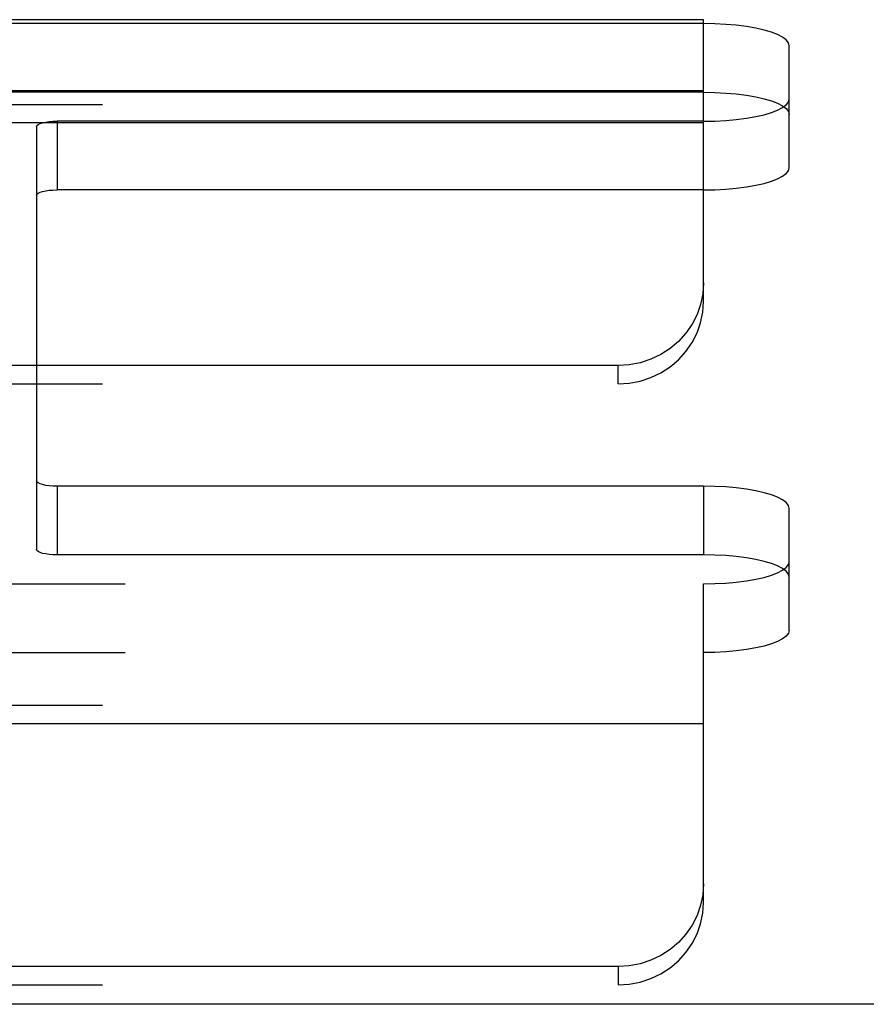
# Model space of a CAD drawing. Header units: inches. Extents: x 0 to 200, y 0 to 129.
# Tile 37 of 99: x 55.06 to 56.3, y 75.25 to 76.69. Entities that reach past the tile are written whole.
import ezdxf

# ---------------------------------------------------------------- set-up
doc = ezdxf.new("R2010")
doc.units = ezdxf.units.IN
doc.header["$LTSCALE"] = 11
doc.header["$MEASUREMENT"] = 0
doc.linetypes.add('HIDDEN', pattern=[0.2, 0.1, -0.1])
doc.layers.get('0').update_dxf_attribs({"linetype": 'CONTINUOUS'})
doc.layers.add('DEFAULT_2', color=8, linetype='HIDDEN')

msp = doc.modelspace()

# ---------------------------------------------------------------- linework, layer by layer
at = {"color": 7, "linetype": 'Continuous'}
msp.add_line((77.5951, 75.248), (51.7511, 75.248), dxfattribs=at)
at = {"layer": 'DEFAULT_2', "color": 8, "linetype": 'HIDDEN'}
for p, q in [((56.0636, 76.688), (51.9126, 76.688)), ((56.0636, 76.6823), (51.9181, 76.6823)), ((56.0636, 76.6823), (56.0636, 76.688)), ((56.0636, 76.276), (56.0636, 76.6823)), ((56.1886, 76.5719), (56.1886, 76.65)), ((56.0636, 76.584), (51.9126, 76.584)), ((56.0636, 76.5819), (51.9181, 76.5819)), ((56.1886, 76.4714), (56.1886, 76.5719)), ((51.8851, 76.5642), (56.0636, 76.5642)), ((55.1186, 76.5395), (55.1186, 76.4391)), ((56.0636, 76.5395), (55.1186, 76.5395)), ((56.0636, 76.5373), (51.8851, 76.5373)), ((55.0886, 76.5318), (55.0886, 76.0135)), ((56.0636, 76.4391), (55.1186, 76.4391)), ((55.9386, 76.1822), (51.8851, 76.1822)), ((55.9386, 76.1553), (55.9386, 76.1822)), ((51.8851, 76.1553), (55.9386, 76.1553)), ((55.0886, 76.0135), (55.0886, 75.913)), ((55.1186, 76.0057), (55.1186, 75.9053)), ((56.0636, 76.0057), (55.1186, 76.0057)), ((56.0636, 76.0057), (56.0636, 75.9053)), ((56.1886, 75.8953), (56.1886, 75.9734)), ((56.0636, 75.9053), (55.1186, 75.9053)), ((56.1886, 75.7948), (56.1886, 75.8953)), ((51.9181, 75.8629), (56.0636, 75.8629)), ((56.0636, 75.3971), (56.0636, 75.8629)), ((51.9181, 75.7625), (56.0636, 75.7625)), ((51.8851, 75.6853), (56.0636, 75.6853)), ((56.0636, 75.6584), (51.8851, 75.6584)), ((55.9386, 75.3033), (51.8851, 75.3033)), ((55.9386, 75.3033), (55.9386, 75.2764)), ((51.8851, 75.2764), (55.9386, 75.2764))]:
    msp.add_line(p, q, dxfattribs=at)
for points in [[(56.1886, 76.65), (56.1875, 76.6542), (56.1843, 76.6584), (56.1791, 76.6624), (56.1718, 76.6662), (56.1627, 76.6697), (56.152, 76.6729), (56.1397, 76.6756), (56.1261, 76.678), (56.1114, 76.6799), (56.0959, 76.6812), (56.08, 76.682), (56.0636, 76.6823)], [(56.0636, 76.5819), (56.08, 76.5816), (56.0959, 76.5808), (56.1114, 76.5794), (56.1261, 76.5775), (56.1397, 76.5752), (56.152, 76.5724), (56.1627, 76.5692), (56.1718, 76.5657), (56.1791, 76.5619), (56.1843, 76.5579), (56.1875, 76.5538), (56.1886, 76.5495)], [(56.0636, 76.5395), (56.08, 76.5398), (56.0959, 76.5406), (56.1114, 76.542), (56.1261, 76.5439), (56.1397, 76.5462), (56.152, 76.549), (56.1627, 76.5522), (56.1718, 76.5557), (56.1791, 76.5595), (56.1843, 76.5635), (56.1875, 76.5676), (56.1886, 76.5719)], [(55.0886, 76.5318), (55.0892, 76.5333), (55.0909, 76.5347), (55.0937, 76.5361), (55.0974, 76.5373), (55.1019, 76.5382), (55.1071, 76.5389), (55.1126, 76.5394), (55.1186, 76.5395)], [(56.0636, 76.4391), (56.08, 76.4394), (56.0959, 76.4402), (56.1114, 76.4415), (56.1261, 76.4434), (56.1397, 76.4458), (56.152, 76.4486), (56.1627, 76.4517), (56.1718, 76.4553), (56.1791, 76.459), (56.1843, 76.4631), (56.1875, 76.4672), (56.1886, 76.4714)], [(55.0886, 76.4313), (55.0892, 76.4329), (55.0909, 76.4343), (55.0937, 76.4356), (55.0974, 76.4368), (55.1019, 76.4378), (55.1071, 76.4385), (55.1126, 76.4389), (55.1186, 76.4391)], [(56.0636, 76.303), (56.0625, 76.2871), (56.0593, 76.2717), (56.0541, 76.2568), (56.0468, 76.2426), (56.0377, 76.2295), (56.027, 76.2176), (56.0147, 76.2072), (56.0011, 76.1984), (55.9864, 76.1914), (55.9709, 76.1863), (55.955, 76.1833), (55.9386, 76.1822)], [(55.9386, 76.1553), (55.955, 76.1564), (55.9709, 76.1594), (55.9864, 76.1645), (56.0011, 76.1715), (56.0147, 76.1803), (56.027, 76.1907), (56.0377, 76.2026), (56.0468, 76.2157), (56.0541, 76.2298), (56.0593, 76.2448), (56.0625, 76.2602), (56.0636, 76.276)], [(55.1186, 76.0057), (55.1126, 76.0059), (55.1071, 76.0063), (55.1019, 76.007), (55.0974, 76.008), (55.0937, 76.0092), (55.0909, 76.0105), (55.0892, 76.0119), (55.0886, 76.0135)], [(56.1886, 75.9734), (56.1875, 75.9776), (56.1843, 75.9817), (56.1791, 75.9857), (56.1718, 75.9895), (56.1627, 75.9931), (56.152, 75.9962), (56.1397, 75.999), (56.1261, 76.0014), (56.1114, 76.0033), (56.0959, 76.0046), (56.08, 76.0054), (56.0636, 76.0057)], [(55.1186, 75.9053), (55.1126, 75.9054), (55.1071, 75.9059), (55.1019, 75.9066), (55.0974, 75.9075), (55.0937, 75.9087), (55.0909, 75.9101), (55.0892, 75.9115), (55.0886, 75.913)], [(56.1886, 75.8729), (56.1875, 75.8772), (56.1843, 75.8813), (56.1791, 75.8853), (56.1718, 75.8891), (56.1627, 75.8926), (56.152, 75.8958), (56.1397, 75.8986), (56.1261, 75.9009), (56.1114, 75.9028), (56.0959, 75.9042), (56.08, 75.905), (56.0636, 75.9053)], [(56.0636, 75.8629), (56.08, 75.8632), (56.0959, 75.864), (56.1114, 75.8654), (56.1261, 75.8672), (56.1397, 75.8696), (56.152, 75.8724), (56.1627, 75.8756), (56.1718, 75.8791), (56.1791, 75.8829), (56.1843, 75.8869), (56.1875, 75.891), (56.1886, 75.8953)], [(56.1886, 75.7948), (56.1875, 75.7906), (56.1843, 75.7864), (56.1791, 75.7824), (56.1718, 75.7786), (56.1627, 75.7751), (56.152, 75.7719), (56.1397, 75.7691), (56.1261, 75.7668), (56.1114, 75.7649), (56.0959, 75.7636), (56.08, 75.7627), (56.0636, 75.7625)], [(56.0636, 75.424), (56.0625, 75.4081), (56.0593, 75.3928), (56.0541, 75.3778), (56.0468, 75.3636), (56.0377, 75.3505), (56.027, 75.3386), (56.0147, 75.3282), (56.0011, 75.3195), (55.9864, 75.3125), (55.9709, 75.3074), (55.955, 75.3043), (55.9386, 75.3033)], [(55.9386, 75.2764), (55.955, 75.2774), (55.9709, 75.2805), (55.9864, 75.2856), (56.0011, 75.2925), (56.0147, 75.3013), (56.027, 75.3117), (56.0377, 75.3236), (56.0468, 75.3367), (56.0541, 75.3509), (56.0593, 75.3658), (56.0625, 75.3812), (56.0636, 75.3971)]]:
    msp.add_lwpolyline(points, dxfattribs=at)

doc.saveas('drawing.dxf')
